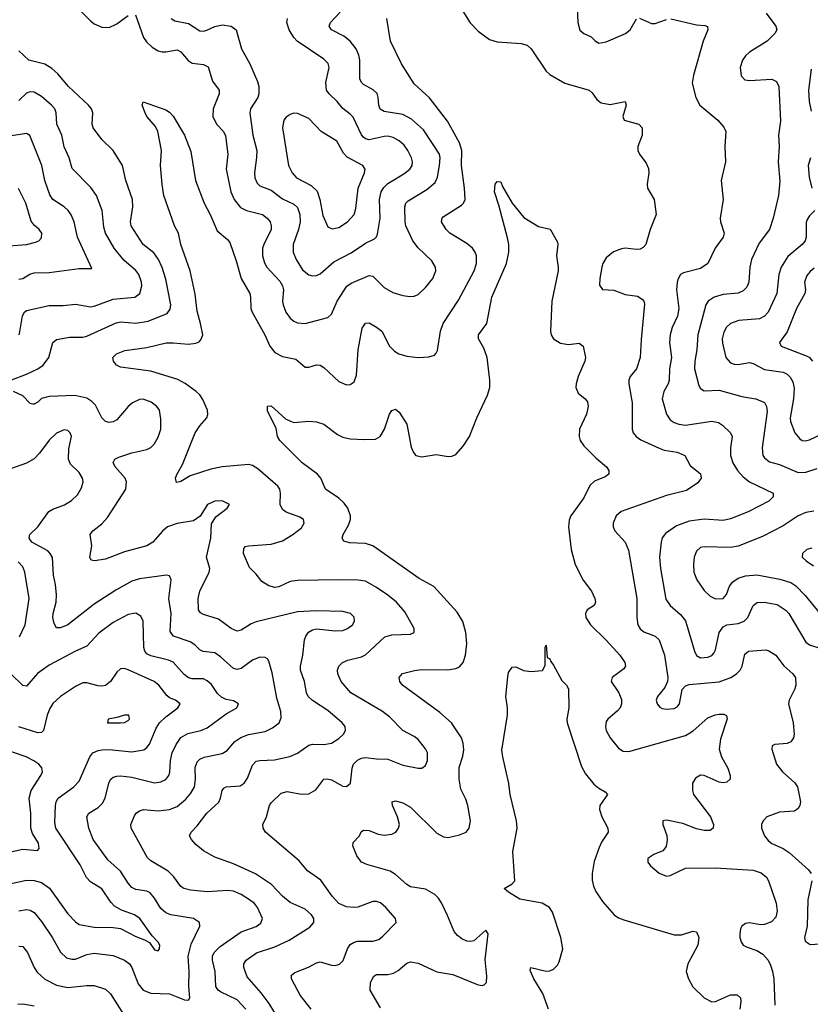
# Model space of a CAD drawing. Header units: inches. Extents: x 990586 to 1117858, y 769490 to 892071.
# Tile 187 of 248: x 1043894 to 1048094, y 863855 to 869084. Entities that reach past the tile are written whole.
import ezdxf

# ---------------------------------------------------------------- set-up
doc = ezdxf.new("R2010")
doc.units = ezdxf.units.IN
doc.header["$MEASUREMENT"] = 0
doc.layers.add('B0846', color=7, linetype='Continuous')

msp = doc.modelspace()

# ---------------------------------------------------------------- linework, layer by layer
at = {"layer": 'B0846', "color": 6}
for points, elevation in [([(1044219.3, 869130), (1044270, 869077.4), (1044290, 869062), (1044330, 869044.1), (1044370, 869042.8), (1044410, 869061.7), (1044470, 869105.5)], 2900), ([(1044509.3, 869110), (1044551, 868990), (1044566.9, 868966.9), (1044597.7, 868937.7), (1044630, 868919), (1044650, 868914.2), (1044670, 868913.6), (1044730, 868924.1), (1044750, 868913.2), (1044788.1, 868868.1), (1044810, 868853.6), (1044870, 868846), (1044894.3, 868834.3), (1044917.7, 868757.7), (1044953, 868710), (1044954.1, 868690), (1044921.1, 868610), (1044920.3, 868570), (1044938.9, 868530), (1044976.2, 868490), (1044987.5, 868467.5), (1044999.8, 868370), (1044990.3, 868290), (1045016.2, 868170), (1045032.9, 868130), (1045066.8, 868086.8), (1045099.2, 868070), (1045183.5, 868050), (1045209.1, 868030), (1045224.1, 868010), (1045230.4, 867990), (1045229.1, 867970), (1045190, 867890), (1045183.8, 867870), (1045183.2, 867830), (1045193.5, 867793.5), (1045206.2, 867770), (1045275.3, 867695.3), (1045290.4, 867670), (1045294.4, 867650), (1045290, 867590), (1045292.7, 867570), (1045307.3, 867530), (1045330, 867499.1), (1045350, 867483.3), (1045370, 867474.9), (1045410, 867471.4), (1045530, 867503.1), (1045550, 867521), (1045581.2, 867590), (1045631.7, 867668.3), (1045654.3, 867685.7), (1045750, 867725.1), (1045770, 867721.6), (1045830, 867661.3), (1045875.6, 867635.6), (1045930, 867619.1), (1045966.3, 867613.7), (1045990, 867615.7), (1046010, 867624.1), (1046050, 867661.5), (1046089.2, 867710), (1046104.8, 867750), (1046103.1, 867770), (1046082.8, 867802.8), (1046010, 867873), (1045982.9, 867910), (1045945.7, 867990), (1045941.3, 868010), (1045939.8, 868090), (1045945.8, 868110), (1045957.8, 868122.2), (1046057.4, 868182.6), (1046100.7, 868219.3), (1046113, 868247), (1046124, 868310), (1046127.8, 868350), (1046123.4, 868370), (1046038.4, 868498.4), (1045975.7, 868555.7), (1045930, 868579.7), (1045830, 868596.8), (1045808.5, 868608.5), (1045800.9, 868630), (1045798.3, 868670), (1045792.1, 868692.2), (1045772.2, 868712.2), (1045720.4, 868740.4), (1045709.5, 868750), (1045700.3, 868770), (1045700.8, 868870), (1045696.2, 868896.2), (1045681.6, 868930), (1045650, 868970.8), (1045615.7, 868995.7), (1045549.6, 869030), (1045538.5, 869050), (1045545.7, 869070), (1045596.4, 869123.6)], 2900), ([(1046248, 869130), (1046287.5, 869067.5), (1046330, 869022.5), (1046390, 868978.6), (1046430, 868966.8), (1046558.1, 868958.1), (1046588.9, 868948.9), (1046611.4, 868930), (1046691, 868811), (1046710, 868792.8), (1046790, 868747.3), (1046918.2, 868710), (1046934.9, 868694.9), (1046959.4, 868659.4), (1046982.6, 868642.6), (1047030, 868634.4), (1047110.1, 868650.1), (1047114.7, 868630), (1047098.2, 868570), (1047104.8, 868550), (1047182, 868530), (1047201, 868510), (1047200.7, 868470), (1047176.9, 868410), (1047177.1, 868390), (1047186, 868370), (1047221.5, 868321.5), (1047233.4, 868293.4), (1047236.7, 868270), (1047227.2, 868210), (1047228.9, 868190), (1047263.6, 868130), (1047275.5, 868050), (1047242.5, 867970), (1047220.7, 867890), (1047205.9, 867874.1), (1047190, 867866.2), (1047170, 867864.3), (1047110.4, 867870.4), (1047090, 867867.5), (1047047.9, 867852.1), (1047010, 867819.2), (1046992, 867790), (1046985.4, 867770), (1046974.8, 867710), (1046974.3, 867674.3), (1046990.6, 867650.6), (1047050, 867648), (1047110, 867625.4), (1047176.3, 867616.3), (1047200.2, 867600.2), (1047209, 867590), (1047213.6, 867573.6), (1047194.6, 867385.4), (1047189.6, 867290), (1047170, 867230.4), (1047136.1, 867190), (1047129.4, 867170), (1047129.4, 867150), (1047148.2, 867050), (1047147.8, 866910), (1047153.6, 866890), (1047168.1, 866870), (1047192.7, 866852.7), (1047290, 866807.8), (1047318.2, 866798.2), (1047386.6, 866786.6), (1047426.4, 866770), (1047456.3, 866716.3), (1047510, 866672.4), (1047513.9, 866650), (1047496.4, 866623.6), (1047436, 866584), (1047330, 866556.7), (1047088.2, 866471.8), (1047061.9, 866450), (1047046, 866410), (1047046.3, 866390), (1047054.9, 866370), (1047110, 866310.1), (1047127.3, 866267.3), (1047172.5, 866010), (1047171.6, 865910), (1047178.2, 865870), (1047189.9, 865849.9), (1047210, 865833.7), (1047269.4, 865809.4), (1047290, 865791.5), (1047319.8, 865710), (1047336.5, 865590), (1047335.5, 865570), (1047321.8, 865538.2), (1047281.3, 865490), (1047275.4, 865470), (1047279.8, 865450), (1047293.5, 865433.5), (1047306.7, 865426.7), (1047330, 865421.6), (1047370, 865425.2), (1047385.9, 865434.1), (1047398, 865450), (1047412.3, 865527.7), (1047430, 865546.8), (1047450, 865553.5), (1047610, 865566.9), (1047672, 865590), (1047702.2, 865610), (1047721.7, 865630), (1047731.7, 865650), (1047745.3, 865714.7), (1047765.2, 865730), (1047856.7, 865736.7), (1047873, 865733), (1047910, 865709), (1047953, 865653), (1048001.1, 865610), (1048014.6, 865590), (1048017.6, 865550), (1048012.1, 865530), (1047981.1, 865470), (1047978, 865450), (1048002.1, 865350), (1048007.1, 865290), (1048004.3, 865270), (1047990.9, 865249.1), (1047970, 865240.6), (1047904.9, 865235.1), (1047891.6, 865228.4), (1047889.3, 865210), (1047913.9, 865130), (1047946.4, 865090), (1048011, 865031), (1048026.4, 865010), (1048041.8, 864930), (1048038.2, 864910), (1048030, 864895.4), (1048010, 864880.5), (1047930, 864875.8), (1047863.6, 864850), (1047842.5, 864830), (1047834.9, 864810), (1047835.2, 864790), (1047850.5, 864750), (1047870, 864725), (1047890, 864708.8), (1047950, 864683.2), (1047981.8, 864661.8), (1048084.1, 864570), (1048098.8, 864550)], 2800), ([(1046854.6, 869150), (1046858.2, 869070), (1046869.1, 869029.1), (1046890, 869010.4), (1046930, 868992.9), (1046951.3, 868971.3), (1046970, 868960.1), (1047010, 868967.2), (1047111.8, 869010), (1047137.5, 869030), (1047170, 869089.1)], 2900), ([(1047858.9, 869118.9), (1047909.8, 869050), (1047915.1, 869030), (1047905, 869010), (1047863.9, 868970), (1047770, 868910.8), (1047748.6, 868891.4), (1047733.3, 868870), (1047721.4, 868830), (1047726.1, 868786.1), (1047745.4, 868765.4), (1047770, 868761.2), (1047890, 868769), (1047915, 868755), (1047925.8, 868730), (1047935.6, 868544.4), (1047925, 868470), (1047929.1, 868410), (1047922.9, 868330), (1047932.6, 868227.4), (1047924.9, 868150), (1047896.4, 868030), (1047876.3, 867970), (1047822.4, 867897.6), (1047781.5, 867810), (1047772.3, 867770), (1047766.3, 867690), (1047756, 867664), (1047736.4, 867643.6), (1047710, 867632.4), (1047630, 867624.3), (1047583, 867610), (1047551.6, 867590), (1047538.9, 867570), (1047496.1, 867410), (1047490.8, 867330.8), (1047479.5, 867270), (1047478.9, 867230), (1047501.7, 867141.7), (1047510, 867125.7), (1047530, 867112.5), (1047610, 867116.4), (1047730, 867083.7), (1047805.2, 867070), (1047850.3, 867050.3), (1047861.5, 867030), (1047864, 867004), (1047837.6, 866810), (1047842, 866770), (1047850, 866756.4), (1047876.5, 866736.5), (1047930, 866721.8), (1048030, 866680), (1048070, 866681.1), (1048130, 866699.9)], 3000), ([(1045442.9, 863830), (1045383.5, 863903.5), (1045337.3, 863990), (1045337.6, 864010), (1045355.7, 864024.3), (1045428, 864052), (1045470, 864076), (1045490, 864080.9), (1045550, 864062.5), (1045570, 864061.5), (1045592.5, 864067.5), (1045612.7, 864087.3), (1045634.6, 864150), (1045650, 864173.5), (1045670, 864185.5), (1045690, 864190.3), (1045770, 864191.1), (1045800.9, 864199.1), (1045823.8, 864216.2), (1045894, 864290), (1045889.9, 864310), (1045838.4, 864370), (1045810, 864393.9), (1045790, 864400.8), (1045770, 864400.3), (1045690, 864371.6), (1045670, 864368.8), (1045630, 864373.4), (1045590, 864390.9), (1045553, 864430), (1045493.5, 864513.5), (1045423.3, 864563.3), (1045377.6, 864617.6), (1045200.1, 864770), (1045186.9, 864790), (1045185.9, 864810), (1045205, 864850), (1045221.3, 864910), (1045230, 864925.7), (1045283.7, 864976.3), (1045315, 864985), (1045390, 864971), (1045430, 864972.9), (1045466.5, 864993.5), (1045509.5, 865050.5), (1045527.2, 865052.8), (1045550, 865046.7), (1045610, 865013.8), (1045630, 865011.6), (1045651.5, 865030), (1045659.9, 865110), (1045667.5, 865130), (1045687.9, 865152.1), (1045710, 865162.1), (1045730, 865164.9), (1045790, 865158), (1045850, 865157.4), (1045930, 865125.6), (1046010, 865108.3), (1046030.5, 865109.5), (1046050, 865123), (1046060.8, 865150), (1046059.6, 865190), (1046050, 865211.7), (1046010, 865261.9), (1045990, 865277.5), (1045928.4, 865308.4), (1045860.2, 865380.2), (1045821.8, 865410), (1045652.7, 865510), (1045601.7, 865570), (1045583.6, 865610), (1045582.8, 865630), (1045589, 865650), (1045608.3, 865670), (1045637.5, 865682.5), (1045710, 865701), (1045730, 865711.3), (1045834.2, 865805.8), (1045870, 865817.1), (1045970, 865820.4), (1045988.5, 865830), (1045989.5, 865850), (1045939.8, 865939.8), (1045895, 865990), (1045848.7, 866028.7), (1045790, 866068.9), (1045730, 866101.4), (1045690, 866107.6), (1045590, 866109.6), (1045370, 866106.6), (1045330, 866100.2), (1045270, 866071.9), (1045250, 866068.9), (1045217.4, 866077.4), (1045180.3, 866100.3), (1045150, 866139.9), (1045115, 866175), (1045082.2, 866250), (1045083.7, 866276.3), (1045093.4, 866286.6), (1045109.6, 866290), (1045230, 866297.9), (1045290, 866316.6), (1045345.7, 866350), (1045390, 866385), (1045405, 866410), (1045402.3, 866430), (1045382.5, 866442.5), (1045310, 866468.3), (1045290, 866483.7), (1045277.6, 866510), (1045279.1, 866570), (1045275.4, 866590), (1045266, 866606), (1045158.1, 866698.1), (1045130, 866716.8), (1045110, 866721.9), (1045090, 866720.6), (1044970, 866708.6), (1044910, 866697), (1044798.9, 866661.1), (1044750, 866631.2), (1044726.7, 866626.7), (1044721.6, 866650), (1044728.5, 866668.5), (1044758.3, 866721.7), (1044825.6, 866890), (1044850, 866927.4), (1044887.4, 866970), (1044893.3, 866986.7), (1044891.8, 867010), (1044866.4, 867066.4), (1044851.1, 867091.1), (1044830.9, 867110), (1044772.6, 867152.6), (1044733.2, 867173.2), (1044590, 867216.8), (1044430, 867239), (1044407.9, 867250), (1044392.4, 867270), (1044389.2, 867290), (1044408.5, 867310), (1044452.7, 867327.3), (1044570, 867343), (1044672.2, 867367.8), (1044710, 867368.8), (1044790, 867361.2), (1044830, 867365.4), (1044847.2, 867372.8), (1044856.8, 867383.2), (1044865.9, 867410), (1044855.2, 867470), (1044836.2, 867536.2), (1044826.6, 867626.6), (1044799.3, 867750), (1044750.3, 867890), (1044737.5, 867950), (1044716.6, 867990), (1044660.2, 868150), (1044650.4, 868209.6), (1044642.5, 868310), (1044647.4, 868390), (1044626.9, 868490), (1044616.1, 868516.1), (1044569.6, 868570), (1044559.7, 868590), (1044544.5, 868630), (1044550, 868648), (1044670, 868604.8), (1044690, 868593.4), (1044710, 868571.3), (1044768.7, 868470), (1044803.6, 868383.6), (1044828, 868230), (1044873.5, 868110), (1044906.2, 868050), (1044943.4, 867963.4), (1044997.5, 867917.5), (1045010, 867900.1), (1045043.9, 867803.9), (1045070.2, 867710), (1045115.8, 867630), (1045120.6, 867610), (1045121.8, 867550), (1045128, 867530), (1045196.4, 867410), (1045223.4, 867350), (1045250, 867316.7), (1045290, 867295.4), (1045361.1, 867281.1), (1045410, 867238.9), (1045430, 867238.1), (1045470, 867251.2), (1045490, 867249.1), (1045510, 867236.5), (1045590, 867161.9), (1045630, 867144.8), (1045650, 867146.4), (1045670, 867161.7), (1045683.6, 867196.4), (1045691.3, 867330), (1045714, 867446), (1045730, 867473.2), (1045750, 867474.6), (1045790, 867451.8), (1045817.5, 867430), (1045857.7, 867350), (1045884.4, 867324.4), (1045908.8, 867308.8), (1045950, 867298), (1046010, 867290.7), (1046066.5, 867293.5), (1046096.9, 867303.2), (1046107.1, 867312.9), (1046112.7, 867327.3), (1046129.5, 867430), (1046143.9, 867470), (1046225.4, 867594.6), (1046308.6, 867750), (1046321.3, 867790), (1046320.1, 867830), (1046312.7, 867850), (1046298.4, 867870), (1046270, 867895.3), (1046178.4, 867950), (1046158.5, 867970), (1046134.5, 868010), (1046137.7, 868030), (1046143.6, 868036.4), (1046240.7, 868099.3), (1046251.9, 868110), (1046259.8, 868130), (1046257.2, 868190), (1046240.4, 868310), (1046242.1, 868390), (1046229.7, 868430), (1046165.9, 868545.9), (1046070, 868668.7), (1045990, 868743.5), (1045921.9, 868850), (1045864.2, 868970), (1045843.7, 869090)], 2800), ([(1044697.9, 869090), (1044718.2, 869078.2), (1044790, 869063.9), (1044850, 869025.4), (1044870, 869023), (1044887.7, 869027.7), (1044930, 869048.6), (1044970, 869057.6), (1045017.5, 869050), (1045044.2, 869030), (1045072.8, 868930), (1045116.8, 868850), (1045156.6, 868756.6), (1045163.5, 868730), (1045164.6, 868690), (1045159.4, 868670), (1045120.5, 868610), (1045116.5, 868590), (1045131.6, 868470), (1045152.8, 868390), (1045152.1, 868352.1), (1045140.8, 868270), (1045143.7, 868243.7), (1045155.8, 868215.8), (1045170, 868201.5), (1045230, 868178.7), (1045290, 868132.4), (1045350, 868105.1), (1045370, 868086.9), (1045382.1, 868050), (1045383.9, 868010), (1045375.8, 867970), (1045347.4, 867890), (1045345.8, 867850), (1045361.9, 867810), (1045396.3, 867756.3), (1045430, 867729), (1045450, 867723.3), (1045470, 867724.8), (1045490, 867735.1), (1045562.7, 867797.3), (1045654, 867846), (1045730, 867898), (1045778.9, 867921.1), (1045788.9, 867931.1), (1045794.1, 867945.9), (1045807.9, 868030), (1045805.3, 868130), (1045813.9, 868170), (1045827.8, 868192.2), (1045850, 868214.1), (1045935.1, 868264.9), (1045965.5, 868290), (1045978.4, 868310), (1045980.3, 868330), (1045974.6, 868350), (1045956.2, 868390), (1045937.1, 868417.1), (1045910, 868440.9), (1045878.6, 868458.6), (1045850, 868465.7), (1045830, 868464.2), (1045750, 868446.9), (1045731.2, 868451.2), (1045720.1, 868460.1), (1045710, 868473.2), (1045665.6, 868565.6), (1045650, 868583.1), (1045610, 868613.1), (1045580.1, 868650), (1045537, 868690), (1045523.2, 868710), (1045520.8, 868750), (1045537.9, 868830), (1045531.9, 868851.9), (1045510, 868874.2), (1045368.4, 868970), (1045350.3, 868990.3), (1045325.9, 869030), (1045313.4, 869070), (1045316.1, 869090)], 3000), ([(1047187.1, 869092.9), (1047250, 869063.3), (1047270, 869063.6), (1047330, 869085.3)], 2900), ([(1047352.1, 869087.9), (1047490, 869057.1), (1047534, 869054), (1047548.4, 869048.4), (1047549.7, 869030), (1047524, 868970), (1047473.7, 868790), (1047466.7, 868746.7), (1047485.2, 868670), (1047506.3, 868630), (1047602.9, 868550), (1047634, 868514), (1047644.5, 868490), (1047640.3, 868410), (1047642.5, 868330), (1047620.8, 868230), (1047630.1, 868130), (1047614.8, 868030), (1047616.5, 868010), (1047635.5, 867950), (1047631.2, 867930), (1047588.9, 867870), (1047549.4, 867790), (1047510, 867762.6), (1047419.5, 867740.5), (1047404, 867730), (1047391.3, 867708.7), (1047385.7, 867690), (1047383.6, 867650), (1047395.7, 867550), (1047387.5, 867510), (1047359.6, 867450), (1047348.4, 867410), (1047344.9, 867370), (1047356, 867290), (1047346.2, 867230), (1047344, 867170), (1047338.9, 867150), (1047315.8, 867110), (1047307.3, 867070), (1047330, 866988.9), (1047350, 866958.9), (1047370, 866944.5), (1047395.4, 866935.4), (1047430, 866930.7), (1047570, 866952.5), (1047605.3, 866945.3), (1047627.1, 866930), (1047669.5, 866890), (1047679.3, 866870), (1047669.2, 866810), (1047669.4, 866770), (1047682, 866730), (1047706.2, 866690), (1047736.7, 866656.7), (1047770, 866629.5), (1047896.9, 866570), (1047897.2, 866550), (1047872.7, 866527.3), (1047763.5, 866470), (1047670, 866433.4), (1047630, 866424.3), (1047530, 866431.5), (1047450, 866421.7), (1047383.5, 866396.5), (1047324.1, 866355.9), (1047307.6, 866332.4), (1047300.8, 866310), (1047292.8, 866230), (1047298.5, 866170), (1047326.8, 866006.8), (1047350, 865972.3), (1047404.6, 865924.6), (1047430.7, 865890.7), (1047478.9, 865730), (1047490, 865708.2), (1047510, 865695.1), (1047550, 865697.9), (1047570, 865707.5), (1047580.6, 865719.4), (1047590, 865737.2), (1047610.2, 865829.8), (1047630, 865859.3), (1047650.3, 865869.7), (1047710, 865878.1), (1047743.1, 865890), (1047761.2, 865910), (1047790, 865973.5), (1047810.7, 865989.3), (1047849.4, 865990.6), (1047918.2, 865978.2), (1047965.9, 865945.9), (1047979.8, 865930), (1048070, 865778.5), (1048090, 865763.5), (1048150, 865745.4)], 2900), ([(1043847.7, 867170), (1043930, 867201.3), (1043990, 867230.7), (1044018.8, 867250), (1044049.2, 867290.8), (1044070, 867370), (1044090, 867384.9), (1044158.1, 867398.1), (1044230, 867398.3), (1044250, 867402.5), (1044406.6, 867473.4), (1044430, 867479.9), (1044510, 867473.1), (1044576.4, 867483.6), (1044677, 867523), (1044693.4, 867546.6), (1044696.1, 867570), (1044670, 867706.6), (1044650, 867768.5), (1044630.9, 867810), (1044606.8, 867846.8), (1044549.4, 867889.4), (1044485.3, 867990), (1044481.8, 868010), (1044495.2, 868090), (1044494, 868130), (1044458, 868230), (1044439.4, 868310), (1044389.6, 868390), (1044330, 868447.1), (1044284.2, 868510), (1044278, 868530), (1044282.4, 868590), (1044275, 868610), (1044259.9, 868630), (1044152.3, 868730), (1044096.4, 868796.4), (1044065.3, 868825.3), (1044027.3, 868847.3), (1043942.7, 868870), (1043890, 868919.4)], 2900), ([(1048098.7, 868821.3), (1048084.7, 868710), (1048087.6, 868650), (1048097.9, 868597.9)], 3100), ([(1043890.4, 867409.6), (1043894.4, 867425.6), (1043908.6, 867511.4), (1043919, 867530), (1043930, 867538.9), (1044050, 867566), (1044125.4, 867565.4), (1044190, 867573.2), (1044270, 867559.9), (1044290, 867563.1), (1044390, 867600.7), (1044505.8, 867610), (1044532.5, 867630), (1044542.7, 867670), (1044540.8, 867690), (1044526.8, 867730), (1044511.7, 867751.7), (1044446.7, 867806.7), (1044395, 867870), (1044350.1, 867950), (1044341.4, 867981.4), (1044331.2, 868071.2), (1044301.7, 868150), (1044272.1, 868192.1), (1044173.5, 868293.5), (1044156.8, 868350), (1044129.3, 868409.3), (1044118.3, 868470), (1044091.7, 868530), (1044087.6, 868590), (1044079.8, 868610), (1044063.2, 868630), (1044010, 868675.8), (1043970, 868699.3), (1043950, 868701.6), (1043930, 868693.7), (1043890, 868655.6)], 3000), ([(1043890, 867706.4), (1043909.8, 867710.2), (1043947.8, 867732.2), (1043970, 867739.4), (1044050, 867742.3), (1044210, 867763.4), (1044276.6, 867763.4), (1044201, 867930), (1044182.8, 868010), (1044167.3, 868047.3), (1044150.8, 868070.8), (1044130, 868089.5), (1044070, 868128.7), (1044054.3, 868154.3), (1044026.8, 868230), (1044011, 868310), (1043948.6, 868468.6), (1043930, 868479), (1043850, 868468.1)], 3100), ([(1048095.3, 868350), (1048082.7, 868310), (1048087, 868247), (1048102, 868190)], 3100), ([(1045810, 863837), (1045755.3, 863930), (1045757.3, 863970), (1045775.1, 864004.9), (1045790, 864012.5), (1045850, 864012.9), (1045879.5, 864020.5), (1045904.9, 864035.1), (1045950, 864074.2), (1045970, 864081), (1046010, 864074.2), (1046110, 864028.3), (1046194.2, 864014.2), (1046330, 863958.1), (1046350, 863954.2), (1046361.9, 863958.1), (1046373, 863970), (1046375.2, 864004.8), (1046367.2, 864092.8), (1046382, 864230), (1046370, 864248.7), (1046307, 864193), (1046290, 864188.6), (1046270, 864190.2), (1046242.3, 864202.3), (1046219.8, 864219.8), (1046202, 864242), (1046167.3, 864327.3), (1046133.7, 864393.7), (1046118.4, 864418.4), (1046098.5, 864438.5), (1046050, 864465.8), (1045970, 864479.8), (1045950, 864490.6), (1045890, 864544), (1045861.8, 864561.8), (1045737.9, 864597.9), (1045710, 864609.9), (1045684.4, 864644.4), (1045663.5, 864696.5), (1045665.9, 864714.1), (1045699.5, 864750), (1045708.4, 864771.6), (1045720.8, 864779.2), (1045750, 864778.7), (1045799, 864759), (1045830, 864753.9), (1045870, 864759.2), (1045891.2, 864770), (1045905.9, 864790), (1045911, 864810), (1045901.7, 864850), (1045873.7, 864910), (1045873.3, 864930), (1045890, 864936.3), (1045930, 864925.1), (1045970, 864901.8), (1046110, 864764.5), (1046144.4, 864744.4), (1046170, 864741.3), (1046230, 864754.5), (1046265.6, 864770), (1046282.3, 864790), (1046288.7, 864830), (1046274.6, 864910), (1046263.8, 864943.8), (1046237.9, 864997.9), (1046227.7, 865050), (1046227.9, 865112.1), (1046247.9, 865172.1), (1046253.6, 865206.4), (1046250, 865241.8), (1046240.8, 865270), (1046187.8, 865350), (1046125.1, 865405.1), (1045926.7, 865550), (1045912.6, 865570), (1045909.5, 865590), (1045927.9, 865612.1), (1045991.5, 865628.5), (1046030, 865633.4), (1046169.1, 865630.9), (1046210, 865638), (1046230, 865646.6), (1046250, 865670), (1046261.2, 865710), (1046269.1, 865770), (1046264.6, 865830), (1046247.2, 865887.2), (1046217.8, 865937.8), (1046093.9, 866073.9), (1046015.7, 866115.7), (1045770, 866290.5), (1045730, 866301.7), (1045646.5, 866306.5), (1045615.4, 866315.4), (1045607.1, 866330), (1045611.4, 866350), (1045640.8, 866399.2), (1045650.8, 866430), (1045651, 866450), (1045637.5, 866490), (1045617.1, 866517.1), (1045590, 866542.3), (1045518.5, 866590), (1045493.4, 866650), (1045476.3, 866670), (1045393.9, 866730), (1045275, 866850), (1045263.8, 866870), (1045255.5, 866915.5), (1045210, 867004.4), (1045210, 867031.4), (1045230, 867033.5), (1045305.2, 866965.2), (1045331.6, 866951.6), (1045350, 866945.7), (1045430, 866951.5), (1045470, 866948.9), (1045510, 866935.4), (1045581.6, 866881.6), (1045610, 866867.5), (1045650, 866857.4), (1045726.1, 866853.9), (1045783.2, 866856.8), (1045809.2, 866870.7), (1045831.3, 866910), (1045857.8, 866990), (1045870, 867009.2), (1045890, 867016), (1045910, 866999.8), (1045950, 866936.4), (1045973.7, 866813.7), (1045985.3, 866785.3), (1045998, 866770), (1046030, 866761.9), (1046105.8, 866774.2), (1046170, 866764.3), (1046190, 866766.2), (1046210, 866775.6), (1046250, 866818.5), (1046282.5, 866870), (1046321.8, 866970), (1046379.8, 867090), (1046390.9, 867130), (1046391.1, 867170), (1046377.4, 867290), (1046360.1, 867340.1), (1046330.5, 867390), (1046330.9, 867410), (1046375.8, 867470), (1046401.9, 867610), (1046479.2, 867790), (1046493, 867850), (1046492.2, 867890), (1046485.6, 867925.6), (1046439.7, 868099.7), (1046415.7, 868170), (1046419.1, 868210), (1046430, 868224.9), (1046450, 868223.8), (1046459, 868199), (1046509.3, 868109.3), (1046572.7, 868032.7), (1046650, 867986.2), (1046711.5, 867971.5), (1046750, 867903), (1046752.2, 867890), (1046745.5, 867830), (1046754.4, 867770), (1046753.8, 867750), (1046720.7, 867590), (1046714.3, 867430), (1046717, 867410), (1046729.4, 867389.4), (1046767, 867367), (1046810, 867359), (1046866.5, 867366.5), (1046887.5, 867350), (1046899.4, 867290), (1046896.7, 867270), (1046860.5, 867190), (1046849.2, 867150), (1046848.5, 867130), (1046861.2, 867101.2), (1046898.5, 867070), (1046910, 867055), (1046913.9, 867030), (1046904.6, 866990), (1046867.9, 866910), (1046865.8, 866870), (1046871.6, 866850), (1046890, 866820.1), (1046955.4, 866755.4), (1047010.4, 866710), (1047023.8, 866690), (1047024.3, 866670), (1047003.7, 866656.3), (1046947.1, 866632.9), (1046923.1, 866610), (1046890, 866544.8), (1046822.3, 866450), (1046813.4, 866426.6), (1046808.4, 866390), (1046823.4, 866270), (1046845.5, 866190), (1046887.6, 866107.6), (1046931.7, 866050), (1046949.8, 866010), (1046952.4, 865990), (1046946.4, 865973.6), (1046909.1, 865950), (1046899.4, 865930), (1046902, 865910), (1046926, 865870), (1047010, 865789.5), (1047082.3, 865710), (1047108.8, 865670), (1047111.4, 865650), (1047103.3, 865636.7), (1047040.7, 865590), (1047035, 865570), (1047077.1, 865510), (1047090, 865473.2), (1047090.9, 865450), (1047083.3, 865430), (1047070, 865414.2), (1047018.2, 865370), (1047010, 865356.9), (1047005.2, 865330), (1047009.2, 865310), (1047030.5, 865270.5), (1047075.5, 865215.5), (1047100.3, 865200.3), (1047130, 865198.4), (1047430, 865283.5), (1047471.9, 865308.1), (1047550, 865376.9), (1047587.8, 865392.2), (1047610, 865396.7), (1047635.2, 865395.2), (1047648.1, 865388.1), (1047651.6, 865371.6), (1047616, 865264), (1047608.7, 865210), (1047621.2, 865170), (1047655, 865110), (1047668.1, 865070), (1047668.6, 865050), (1047650, 865034.4), (1047630, 865031.9), (1047610, 865035.5), (1047530.3, 865070.3), (1047510, 865071.1), (1047483.7, 865056.3), (1047468.5, 865030), (1047467.8, 864990), (1047474, 864970), (1047563.8, 864850), (1047579.2, 864810), (1047577.2, 864790), (1047561.6, 864778.4), (1047530, 864777.4), (1047490, 864786.9), (1047416.1, 864816.1), (1047330, 864832.1), (1047310.2, 864829.8), (1047310.6, 864810), (1047331.5, 864751.5), (1047333.1, 864726.9), (1047327.2, 864692.8), (1047309.9, 864670.1), (1047262.8, 864650), (1047231.2, 864630), (1047231, 864610), (1047245.5, 864590), (1047290, 864550.8), (1047330, 864536.4), (1047350, 864538.7), (1047430, 864577.2), (1047590, 864579.8), (1047790, 864567.6), (1047832.4, 864552.4), (1047861, 864530), (1047871.6, 864510), (1047911.6, 864391.6), (1047917.2, 864350), (1047910, 864317.5), (1047887.2, 864292.8), (1047850, 864278.7), (1047830, 864277.7), (1047770, 864287.6), (1047750, 864284.8), (1047730, 864270.3), (1047723.7, 864256.3), (1047718.5, 864230), (1047719.8, 864210), (1047726, 864186), (1047736.6, 864170), (1047757.8, 864157.8), (1047810, 864140.6), (1047842.2, 864122.2), (1047869.8, 864090), (1047882.5, 864062.5), (1047893.3, 864030), (1047899.3, 863990), (1047905.3, 863850)], 2700), ([(1043790, 867879.4), (1043930, 867890.4), (1043978.2, 867901.8), (1043996.3, 867910), (1044010, 867925.9), (1044011.8, 867950), (1043996.8, 867970), (1043970, 867992.6), (1043954.7, 868014.7), (1043926.7, 868110), (1043888, 868188)], 3200), ([(1048117.9, 868070), (1048090, 868042.7), (1048077, 868023), (1048072.1, 868007.9), (1048071.4, 867930), (1048066.6, 867910), (1048051.2, 867890), (1047973.7, 867826.3), (1047938.7, 867770), (1047927.3, 867730), (1047916.4, 867630), (1047869.8, 867530.2), (1047850, 867509.1), (1047823.7, 867496.3), (1047713.4, 867486.6), (1047670, 867470), (1047649, 867451), (1047634.9, 867425.1), (1047625.7, 867390), (1047626.8, 867366.8), (1047645.6, 867290), (1047670, 867261.2), (1047690, 867253.9), (1047710, 867253.6), (1047770, 867263.7), (1047790, 867258.6), (1047850, 867226.7), (1047950, 867212.2), (1047970, 867201.9), (1047986.5, 867186.5), (1048000.9, 867160.9), (1048008, 867128), (1048003.7, 867070), (1047986.5, 866970), (1047988.2, 866950), (1048010.9, 866890), (1048037.4, 866857.4), (1048050, 866850), (1048068.1, 866848.1), (1048090, 866853), (1048182.6, 866897.4)], 3100), ([(1048115, 867765), (1048092.5, 867747.5), (1048075.2, 867724.8), (1048063.7, 867690), (1048067.5, 867650), (1048064.5, 867630), (1048020.6, 867550), (1047970, 867426.4), (1047930.4, 867370), (1047938.9, 867350), (1048076.6, 867296.6), (1048090, 867289.4), (1048104.9, 867270)], 3200), ([(1045248.8, 863810), (1045219.9, 863859.9), (1045176.8, 863916.8), (1045101.6, 864001.6), (1045083.9, 864050), (1045084.7, 864070), (1045097.1, 864090), (1045152.1, 864127.9), (1045250, 864159.9), (1045324.7, 864195.3), (1045435.5, 864264.5), (1045456.4, 864290), (1045455.7, 864310), (1045444.2, 864330), (1045410, 864359.8), (1045330, 864395.6), (1045290, 864429.4), (1045231.7, 864491.7), (1045147.1, 864547.1), (1045030, 864601.8), (1044930, 864636.2), (1044870, 864670.6), (1044830, 864703.8), (1044805.9, 864730), (1044796.3, 864750), (1044804.9, 864770), (1044836.8, 864803.2), (1044888.5, 864870), (1044951.1, 864928.9), (1044960.7, 864950), (1044968.9, 864991.1), (1044977.5, 865002.5), (1044990, 865010.4), (1045064.3, 865015.7), (1045086.9, 865030), (1045103.6, 865056.4), (1045130, 865125.3), (1045150, 865145.8), (1045170, 865150.5), (1045246.7, 865153.3), (1045329, 865171), (1045370, 865188.6), (1045430, 865231.4), (1045450, 865236.6), (1045510, 865234.4), (1045550, 865242.4), (1045590, 865267.5), (1045614.3, 865290), (1045625, 865310), (1045622.1, 865330), (1045607.6, 865350), (1045530, 865415.9), (1045448.6, 865468.6), (1045426.6, 865490), (1045417, 865510), (1045406.8, 865570), (1045386.4, 865630), (1045385.3, 865650), (1045397.6, 865710), (1045406.9, 865790), (1045413.6, 865810), (1045428.4, 865831.6), (1045450, 865844.5), (1045470, 865849.2), (1045570, 865838.5), (1045610, 865840.3), (1045635.1, 865850), (1045661.1, 865870), (1045672.9, 865890), (1045671.1, 865911.1), (1045650.7, 865930.7), (1045610, 865941.2), (1045470, 865945.5), (1045370, 865939.2), (1045150, 865886.3), (1045124.3, 865875.7), (1045070, 865842.4), (1045050, 865837.1), (1045017.2, 865850), (1044950, 865901.2), (1044870, 865925.1), (1044854.3, 865934.3), (1044843.7, 865950), (1044842.1, 866010), (1044850.1, 866050), (1044900.6, 866150), (1044904.2, 866170), (1044886.7, 866230), (1044908.6, 866330), (1044913.6, 866406.4), (1044935.5, 866444.5), (1044996, 866490), (1045008.9, 866510), (1044970, 866528), (1044930, 866526.7), (1044891.8, 866510), (1044852.9, 866447.1), (1044817.2, 866422.8), (1044730, 866409.2), (1044679.7, 866390), (1044652.7, 866367.3), (1044600.7, 866310), (1044570, 866290), (1044450, 866257.2), (1044350, 866219.4), (1044290.7, 866210.7), (1044273.5, 866213.5), (1044266.6, 866230), (1044277.1, 866290), (1044268, 866350), (1044283.3, 866370), (1044330, 866407.2), (1044360.3, 866439.7), (1044458.3, 866590), (1044460.9, 866630), (1044453.5, 866650), (1044400.3, 866710), (1044390, 866732.5), (1044399.1, 866750), (1044419.9, 866760.1), (1044490, 866784.5), (1044570, 866802), (1044590, 866812), (1044608.9, 866830), (1044630, 866867.1), (1044642.9, 866910), (1044643.6, 866963.6), (1044636.4, 867010), (1044623.1, 867030), (1044592.1, 867052.1), (1044550, 867068.1), (1044530, 867067.8), (1044493.1, 867050), (1044470, 867030.4), (1044410, 866959.9), (1044390, 866948.5), (1044370, 866945.2), (1044350, 866950), (1044330, 866969.3), (1044296.7, 867036.7), (1044277.1, 867057.1), (1044250, 867074.1), (1044187.5, 867087.5), (1044050, 867082.7), (1044010, 867071.7), (1043990, 867053.3), (1043970, 867042), (1043963.1, 867043.1), (1043950, 867046.3), (1043910, 867086.3), (1043861, 867110)], 2900), ([(1045095.2, 863830), (1045050, 863878.9), (1044960.8, 863920.8), (1044947.5, 863930), (1044935.4, 863950), (1044932.8, 864030), (1044918.2, 864090), (1044918.8, 864110), (1044926.6, 864130), (1044958.5, 864161.5), (1045070, 864240.5), (1045150, 864267.4), (1045174.8, 864285.2), (1045184.5, 864310), (1045157.2, 864370), (1045141.7, 864390), (1045115.4, 864410), (1045070, 864439.1), (1045030, 864456.6), (1044999, 864459), (1044890, 864452.4), (1044801.2, 864461.2), (1044766.2, 864470), (1044750, 864481.5), (1044712.2, 864532.2), (1044682.2, 864562.2), (1044590, 864616.9), (1044572.5, 864632.5), (1044485.4, 864790), (1044485.1, 864810), (1044503.6, 864856.4), (1044511.8, 864870), (1044530, 864882.4), (1044551, 864889), (1044630, 864882), (1044690, 864888.9), (1044730, 864905.9), (1044775.7, 864944.3), (1044803.5, 864976.6), (1044821.6, 865010), (1044827.3, 865050), (1044826.6, 865113.4), (1044837, 865143), (1044850, 865156.8), (1044873, 865167), (1044970, 865186.6), (1044996.2, 865203.8), (1045036.7, 865250), (1045067.9, 865272.1), (1045110, 865287.5), (1045197, 865303), (1045237.1, 865322.9), (1045271.8, 865350), (1045283.7, 865376.3), (1045281.7, 865410), (1045260.2, 865480.2), (1045235, 865615), (1045217.4, 865677.4), (1045210, 865690), (1045197, 865697), (1045170, 865699.4), (1045130, 865683.3), (1045070, 865638.6), (1045050, 865632.9), (1045030, 865638.6), (1044960.8, 865700.8), (1044930, 865721.4), (1044868.2, 865728.2), (1044850, 865737.1), (1044823.4, 865763.4), (1044799.5, 865779.5), (1044710.3, 865810.3), (1044694.1, 865834.1), (1044698.5, 865930), (1044686.2, 866010), (1044698.9, 866110), (1044690.2, 866130.2), (1044674.2, 866134.2), (1044530, 866114.5), (1044490, 866101.6), (1044405.4, 866054.6), (1044290, 865980.1), (1044150, 865870.8), (1044110, 865854.9), (1044090, 865854.5), (1044077.1, 865877.1), (1044070.7, 865910), (1044071.8, 865930), (1044088.3, 865990), (1044089.8, 866030), (1044084.7, 866084.7), (1044074, 866134), (1044068.5, 866228.5), (1044056.2, 866250), (1044042.9, 866262.9), (1043958.7, 866310), (1043944.1, 866330), (1043948.5, 866350), (1043990, 866390), (1044048.2, 866471.8), (1044070, 866485), (1044131.9, 866508.1), (1044168.4, 866530), (1044200.1, 866559.9), (1044222.7, 866597.3), (1044230.8, 866630), (1044228.4, 866650), (1044210, 866680.1), (1044163.8, 866723.8), (1044153.7, 866750), (1044154.3, 866805.7), (1044168.9, 866870), (1044162.1, 866890), (1044150, 866902.9), (1044130, 866905.9), (1044090, 866889), (1044050, 866850.2), (1043998.8, 866781.2), (1043970, 866752.3), (1043930.3, 866729.7), (1043850, 866701.3)], 3000), ([(1048113.2, 866473.2), (1048070, 866467.4), (1048030, 866449.1), (1047950, 866395.5), (1047840.5, 866339.5), (1047710, 866287.6), (1047670, 866280.3), (1047530, 866284.2), (1047510, 866280.2), (1047490, 866261.7), (1047477.6, 866230), (1047472.6, 866190), (1047475.4, 866150), (1047490.8, 866110), (1047530, 866053.3), (1047561.7, 866021.7), (1047590, 866007.9), (1047630, 866010.5), (1047649.2, 866030.8), (1047664.7, 866075.3), (1047681.3, 866098.7), (1047710, 866117.6), (1047750, 866130.7), (1047810, 866136), (1047932.5, 866112.5), (1047990, 866095.7), (1048017.6, 866077.6), (1048066.5, 866026.6), (1048178.8, 865890)], 3000), ([(1048102.7, 866277.3), (1048074.6, 866270), (1048052.2, 866250), (1048051.3, 866230), (1048071, 866210), (1048110, 866183)], 3100), ([(1043893.3, 865806.7), (1043922.8, 865870), (1043945.1, 866010), (1043921.1, 866150), (1043910, 866177.5), (1043884.9, 866204.9)], 3100), ([(1043890, 864352), (1043930, 864359.2), (1043950, 864355.9), (1043970, 864342.9), (1044010, 864294.1), (1044068.6, 864208.6), (1044111.2, 864131.2), (1044142.4, 864102.4), (1044170, 864094), (1044190, 864095.3), (1044250, 864119.4), (1044290, 864127.2), (1044390, 864115), (1044450, 864089.1), (1044477.6, 864070), (1044490.2, 864050.2), (1044523.1, 863963.1), (1044550.1, 863930), (1044590, 863915.1), (1044690, 863910.3), (1044770, 863878.8), (1044790, 863877.2), (1044797.9, 863890), (1044791.5, 863950), (1044795, 864030), (1044788.7, 864110), (1044805, 864175), (1044850.8, 864270), (1044849.6, 864290), (1044817, 864310), (1044697.4, 864330), (1044670, 864340.6), (1044644.2, 864364.2), (1044610, 864418.3), (1044586.3, 864446.3), (1044570, 864456.3), (1044510, 864465.2), (1044490, 864475.4), (1044470, 864497.6), (1044430, 864562.8), (1044362.8, 864622.8), (1044284.6, 864730), (1044260.3, 864790), (1044251.4, 864850), (1044260.7, 864870), (1044310, 864899.7), (1044335.1, 864924.9), (1044348, 864952), (1044370, 865034.1), (1044378.1, 865050), (1044390, 865060.7), (1044410, 865067.3), (1044430, 865067.6), (1044490, 865061), (1044610, 865031.7), (1044644.2, 865035.8), (1044670, 865049.6), (1044685.5, 865070), (1044692, 865088), (1044695.5, 865150), (1044704.3, 865190), (1044725.6, 865234.4), (1044750, 865271.5), (1044786.2, 865293.8), (1044856.7, 865310), (1044890, 865323.4), (1044990, 865397.1), (1045046.7, 865430), (1045056.7, 865450), (1045030, 865467.4), (1044990, 865474.5), (1044965.4, 865485.4), (1044945.2, 865505.2), (1044913.4, 865553.4), (1044890, 865573.7), (1044870, 865582.7), (1044810, 865584.1), (1044790, 865589.7), (1044766.9, 865606.9), (1044710, 865671.2), (1044683.5, 865683.5), (1044590, 865706.5), (1044570, 865715.7), (1044558.3, 865730), (1044552.5, 865750), (1044550.6, 865890.6), (1044537, 865917), (1044510, 865931.9), (1044470, 865925.5), (1044390, 865882.5), (1044314.8, 865825.2), (1044250, 865756.9), (1044190, 865730.1), (1044050, 865656.5), (1043987.8, 865612.2), (1043930, 865544), (1043910, 865547.6), (1043848.5, 865608.5)], 3100), ([(1046703.6, 863830), (1046672.2, 863912.2), (1046624.2, 863990), (1046605, 864035), (1046610, 864050.1), (1046690, 864031.7), (1046710, 864032.9), (1046730, 864041.7), (1046750, 864063.4), (1046758.9, 864081.1), (1046779.1, 864150), (1046769.3, 864210), (1046724, 864344), (1046708.3, 864368.3), (1046670, 864393), (1046550, 864413.8), (1046489.9, 864450), (1046467, 864470), (1046510, 864494.3), (1046523.9, 864510), (1046514.2, 864665.8), (1046536.5, 864790), (1046532.4, 864830), (1046499.6, 864970), (1046492.8, 865027.2), (1046459.8, 865170), (1046455.7, 865204.3), (1046484.8, 865390), (1046485.7, 865430), (1046477.2, 865490), (1046486.3, 865593.7), (1046490, 865618), (1046510, 865646), (1046530, 865646.8), (1046570, 865627.7), (1046610, 865622), (1046671.9, 865628.1), (1046684.8, 865655.2), (1046686, 865750), (1046690, 865762), (1046696.3, 865696.3), (1046710, 865690.4), (1046715, 865675), (1046730, 865656.5), (1046774.4, 865574.4), (1046798, 865550), (1046809.2, 865530), (1046810.1, 865430.1), (1046800.4, 865370), (1046801.8, 865350), (1046877.7, 865117.7), (1046899, 865079), (1046944.1, 865024.1), (1046970, 865002.5), (1047004.1, 864984.1), (1047016.8, 864970), (1046975.1, 864910), (1046973.8, 864890), (1046986.9, 864850), (1047018.2, 864790), (1047020.1, 864770), (1046984, 864716), (1046971.5, 864688.5), (1046946.1, 864613.9), (1046934.1, 864550), (1046934.7, 864514.7), (1046942.2, 864482.2), (1046954.8, 864454.8), (1046990, 864401.5), (1047052.6, 864330), (1047074.6, 864314.6), (1047103.5, 864303.5), (1047370, 864224.2), (1047410, 864224.5), (1047470, 864243.6), (1047490, 864239.8), (1047500.8, 864210), (1047496.2, 864170), (1047443.5, 864070), (1047434, 864030), (1047446.7, 863990), (1047470, 863947.8), (1047530, 863888.8), (1047570, 863867.8), (1047590, 863870.6), (1047670, 863904.7), (1047705.4, 863905.4), (1047723.1, 863890), (1047725.4, 863870), (1047719.4, 863830)], 2600), ([(1043750, 864475.6), (1043930, 864513.9), (1043970, 864512.2), (1044010, 864501.8), (1044052.2, 864472.2), (1044150, 864334.9), (1044190, 864292.8), (1044210, 864279.3), (1044290, 864264.1), (1044390, 864262.9), (1044430, 864256.8), (1044510, 864215.9), (1044557.6, 864197.6), (1044582.7, 864182.7), (1044610, 864143.6), (1044630, 864138.2), (1044636.6, 864150), (1044638.2, 864170), (1044630, 864185), (1044598.1, 864218.1), (1044532.9, 864310), (1044503.8, 864330), (1044434.7, 864354.7), (1044396.8, 864376.8), (1044377.5, 864397.5), (1044330, 864468.8), (1044270, 864506.2), (1044248.5, 864528.5), (1044215.7, 864595.7), (1044086.6, 864790), (1044081.3, 864821.3), (1044083.3, 864910), (1044087.3, 864930), (1044099.1, 864950), (1044180.8, 865010), (1044210, 865040.1), (1044266.3, 865170), (1044283.1, 865190), (1044310, 865203.4), (1044330, 865207.2), (1044370, 865207.6), (1044490, 865196), (1044553.3, 865206.7), (1044570, 865218.1), (1044583, 865237), (1044619.2, 865320.8), (1044637.4, 865350), (1044670, 865382.3), (1044733.6, 865430), (1044745.5, 865450), (1044721.2, 865470), (1044690, 865483.3), (1044675.2, 865495.2), (1044633.7, 865550), (1044608.8, 865568.8), (1044470, 865631.7), (1044450, 865638.3), (1044430, 865637.1), (1044410, 865619.7), (1044376.4, 865570), (1044350, 865548.7), (1044330, 865544.2), (1044310, 865546.2), (1044250, 865563), (1044230, 865562.1), (1044190, 865543.7), (1044110, 865490.5), (1044070, 865452.9), (1044053.7, 865426.2), (1044039.3, 865390), (1044019.8, 865310), (1044010, 865299), (1043990, 865297.3), (1043888.5, 865328.5)], 3200), ([(1043830, 864661.5), (1043910, 864678.7), (1043988.3, 864671.8), (1043996.8, 864683.2), (1043993.8, 864710), (1043962.1, 864762.1), (1043953.6, 864790), (1043952.9, 864870), (1043943.6, 864950), (1043954.9, 864990), (1044006.4, 865070), (1044014.6, 865090), (1044011.3, 865111.3), (1043995.4, 865130), (1043968.2, 865148.2), (1043928.5, 865168.5), (1043850, 865195.6)], 3300), ([(1048101.3, 864510), (1048080.2, 864410), (1048076.9, 864270), (1048063.3, 864210), (1048066.6, 864190), (1048093.3, 864173.3), (1048170, 864178.3)], 2800), ([(1043890, 864163), (1043910, 864161.3), (1043935.9, 864130), (1043970.8, 864050), (1043986.2, 864026.2), (1044027.9, 863987.9), (1044090, 863956.9), (1044150, 863944.4), (1044250, 863955.5), (1044290, 863954.8), (1044350, 863934.9), (1044376.7, 863910), (1044444.4, 863804.4)], 3000), ([(1043883.7, 863856.3), (1043910, 863857.5), (1043970, 863846.3)], 2900)]:
    msp.add_lwpolyline(points, dxfattribs=dict(at, elevation=elevation))
for points, elevation in [([(1045350, 868587.1), (1045330, 868580.6), (1045310, 868566.4), (1045297.6, 868550), (1045289.9, 868510), (1045321.9, 868310), (1045341.8, 868270), (1045363.8, 868243.8), (1045443.1, 868203.1), (1045473.7, 868173.7), (1045488.3, 868130), (1045504.2, 868044.2), (1045530, 867983.8), (1045553.4, 867973.4), (1045590, 867979.7), (1045636, 868010), (1045670.8, 868050), (1045679.1, 868080.9), (1045692.3, 868190), (1045726.1, 868270), (1045728.9, 868290), (1045716.3, 868310), (1045633.3, 868353.3), (1045614.7, 868374.7), (1045578.4, 868438.4), (1045494.5, 868490), (1045430, 868559.4), (1045370, 868585.7)], 3100), ([(1044450, 865391.3), (1044410, 865377.7), (1044363.7, 865370), (1044360.5, 865350), (1044430, 865349.5), (1044450, 865351.5), (1044470, 865362.3), (1044477.3, 865370), (1044472.9, 865390)], 3300)]:
    msp.add_lwpolyline(points, close=True, dxfattribs=dict(at, elevation=elevation))

doc.saveas('drawing.dxf')
